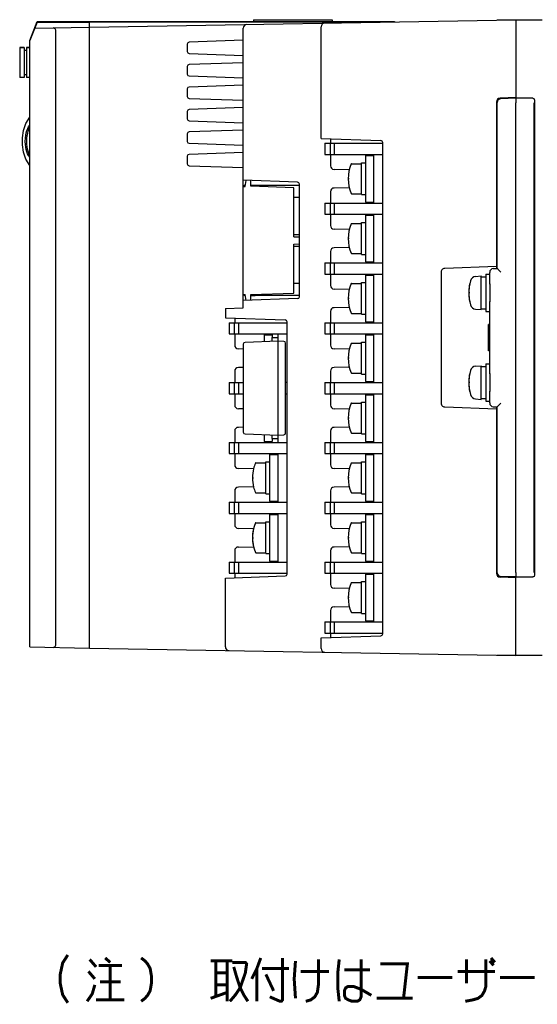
# Model space of a CAD drawing. Extents: x 129 to 1619, y 128 to 1105.
# Tile 6 of 27: x 1260 to 1399, y 162 to 425. Entities that reach past the tile are written whole.
import ezdxf

# ---------------------------------------------------------------- set-up
doc = ezdxf.new("R2010")
doc.units = 0
doc.header["$LTSCALE"] = 92.4
doc.linetypes.add('HIDDEN', pattern=[0.2, 0.1, -0.1])
doc.layers.get('0').update_dxf_attribs({"linetype": 'CONTINUOUS'})
for name, color, linetype in [('ALL_AXIS', 7, 'CONTINUOUS'), ('ALL_CURVE', 7, 'CONTINUOUS'), ('ALL_FEATURES', 7, 'CONTINUOUS'), ('ALL_NOTE', 7, 'CONTINUOUS'), ('DEFAULT_2', 8, 'HIDDEN')]:
    doc.layers.add(name, color=color, linetype=linetype)

msp = doc.modelspace()

# ---------------------------------------------------------------- linework, layer by layer
at = {"color": 7, "linetype": 'CONTINUOUS'}
for p, q in [((1341.9, 392), (1341.9, 389)), ((1341.9, 392), (1357.4, 392)), ((1343.3, 392), (1343.3, 389)), ((1344.472, 389), (1344.472, 392)), ((1341.9, 389), (1357.4, 389)), ((1352.75, 388.75), (1352.75, 376.25)), ((1352.75, 388.75), (1354.9, 388.75)), ((1354.9, 389), (1354.9, 376)), ((1349.051, 386.5), (1351.75, 386.5)), ((1351.75, 378.25), (1351.75, 386.75)), ((1351.75, 386.75), (1352.75, 386.75)), ((1349.051, 378.5), (1351.75, 378.5)), ((1351.75, 378.25), (1352.75, 378.25)), ((1341.9, 376), (1341.9, 373)), ((1341.9, 376), (1357.4, 376)), ((1343.3, 376), (1343.3, 373)), ((1344.472, 373), (1344.472, 376)), ((1352.75, 376.25), (1354.9, 376.25)), ((1341.9, 373), (1357.4, 373)), ((1352.75, 372.75), (1352.75, 360.25)), ((1352.75, 372.75), (1354.9, 372.75)), ((1354.9, 373), (1354.9, 360)), ((1349.051, 370.5), (1351.75, 370.5)), ((1351.75, 362.25), (1351.75, 370.75)), ((1351.75, 370.75), (1352.75, 370.75)), ((1349.051, 362.5), (1351.75, 362.5)), ((1351.75, 362.25), (1352.75, 362.25)), ((1341.9, 360), (1341.9, 357)), ((1341.9, 360), (1357.4, 360)), ((1343.3, 360), (1343.3, 357)), ((1344.472, 357), (1344.472, 360)), ((1352.75, 360.25), (1354.9, 360.25)), ((1341.9, 357), (1357.4, 357)), ((1352.75, 356.75), (1352.75, 344.25)), ((1352.75, 356.75), (1354.9, 356.75)), ((1354.9, 357), (1354.9, 344)), ((1349.051, 354.5), (1351.75, 354.5)), ((1351.75, 346.25), (1351.75, 354.75)), ((1351.75, 354.75), (1352.75, 354.75)), ((1349.051, 346.5), (1351.75, 346.5)), ((1351.75, 346.25), (1352.75, 346.25)), ((1341.9, 344), (1341.9, 341)), ((1341.9, 344), (1357.4, 344)), ((1343.3, 344), (1343.3, 341)), ((1344.472, 341), (1344.472, 344)), ((1352.75, 344.25), (1354.9, 344.25)), ((1325.65, 340.75), (1327.8, 340.75)), ((1341.9, 341), (1357.4, 341)), ((1352.75, 340.75), (1354.9, 340.75)), ((1352.75, 340.75), (1352.75, 328.25)), ((1354.9, 341), (1354.9, 328)), ((1349.051, 338.5), (1351.75, 338.5)), ((1351.75, 338.75), (1352.75, 338.75)), ((1351.75, 330.25), (1351.75, 338.75)), ((1349.051, 330.5), (1351.75, 330.5)), ((1351.75, 330.25), (1352.75, 330.25)), ((1341.9, 328), (1357.4, 328)), ((1341.9, 328), (1341.9, 325)), ((1343.3, 328), (1343.3, 325)), ((1344.472, 325), (1344.472, 328)), ((1352.75, 328.25), (1354.9, 328.25)), ((1341.9, 325), (1357.4, 325)), ((1352.75, 324.75), (1354.9, 324.75)), ((1352.75, 324.75), (1352.75, 312.25)), ((1354.9, 325), (1354.9, 312)), ((1349.051, 322.5), (1351.75, 322.5)), ((1351.75, 322.75), (1352.75, 322.75)), ((1351.75, 314.25), (1351.75, 322.75)), ((1349.051, 314.5), (1351.75, 314.5)), ((1351.75, 314.25), (1352.75, 314.25)), ((1325.65, 312.25), (1327.8, 312.25)), ((1341.9, 312), (1357.4, 312)), ((1341.9, 312), (1341.9, 309)), ((1343.3, 312), (1343.3, 309)), ((1344.472, 309), (1344.472, 312)), ((1352.75, 312.25), (1354.9, 312.25)), ((1327.15, 308.75), (1329.3, 308.75)), ((1341.9, 309), (1357.4, 309)), ((1352.75, 308.75), (1354.9, 308.75)), ((1352.75, 308.75), (1352.75, 296.25)), ((1354.9, 309), (1354.9, 296)), ((1349.051, 306.5), (1351.75, 306.5)), ((1351.75, 306.75), (1352.75, 306.75)), ((1351.75, 298.25), (1351.75, 306.75)), ((1349.051, 298.5), (1351.75, 298.5)), ((1351.75, 298.25), (1352.75, 298.25)), ((1327.15, 296.25), (1329.3, 296.25)), ((1341.9, 296), (1357.4, 296)), ((1341.9, 296), (1341.9, 293)), ((1343.3, 296), (1343.3, 293)), ((1344.472, 293), (1344.472, 296)), ((1352.75, 296.25), (1354.9, 296.25)), ((1327.15, 292.75), (1329.3, 292.75)), ((1341.9, 293), (1357.4, 293)), ((1352.75, 292.75), (1354.9, 292.75)), ((1352.75, 292.75), (1352.75, 280.25)), ((1354.9, 293), (1354.9, 280)), ((1349.051, 290.5), (1351.75, 290.5)), ((1351.75, 290.75), (1352.75, 290.75)), ((1351.75, 282.25), (1351.75, 290.75)), ((1349.051, 282.5), (1351.75, 282.5)), ((1351.75, 282.25), (1352.75, 282.25)), ((1327.15, 280.25), (1329.3, 280.25)), ((1341.9, 280), (1357.4, 280)), ((1341.9, 280), (1341.9, 277)), ((1343.3, 280), (1343.3, 277)), ((1344.472, 277), (1344.472, 280)), ((1352.75, 280.25), (1354.9, 280.25)), ((1341.9, 277), (1357.4, 277)), ((1352.75, 276.75), (1354.9, 276.75)), ((1352.75, 276.75), (1352.75, 264.25)), ((1354.9, 277), (1354.9, 264)), ((1349.051, 274.5), (1351.75, 274.5)), ((1351.75, 274.75), (1352.75, 274.75)), ((1351.75, 266.25), (1351.75, 274.75)), ((1349.051, 266.5), (1351.75, 266.5)), ((1351.75, 266.25), (1352.75, 266.25)), ((1341.9, 264), (1357.4, 264)), ((1341.9, 264), (1341.9, 261)), ((1343.3, 264), (1343.3, 261)), ((1344.472, 261), (1344.472, 264)), ((1352.75, 264.25), (1354.9, 264.25)), ((1341.9, 261), (1357.4, 261))]:
    msp.add_line(p, q, dxfattribs=at)
at = {"color": 40, "linetype": 'CONTINUOUS'}
for p, q in [((1348.455, 382.5), (1348.15, 382.5)), ((1348.455, 366.5), (1348.15, 366.5)), ((1348.455, 350.5), (1348.15, 350.5)), ((1348.455, 334.5), (1348.15, 334.5)), ((1348.455, 318.5), (1348.15, 318.5)), ((1348.455, 302.5), (1348.15, 302.5)), ((1348.455, 286.5), (1348.15, 286.5)), ((1348.455, 270.5), (1348.15, 270.5))]:
    msp.add_line(p, q, dxfattribs=at)
at = {"color": 6, "linetype": 'CONTINUOUS'}
for p, q in [((1335.1, 380.65), (1323.3, 380.65)), ((1335.1, 377.45), (1333.6, 377.45)), ((1333.6, 367.55), (1335.1, 367.55)), ((1333.6, 364.45), (1335.1, 364.45)), ((1333.6, 354.55), (1335.1, 354.55)), ((1323.3, 351.35), (1335.1, 351.35)), ((1316.3, 344), (1316.3, 341)), ((1316.3, 344), (1331.8, 344)), ((1317.7, 344), (1317.7, 341)), ((1318.872, 341), (1318.872, 344)), ((1316.3, 341), (1331.8, 341)), ((1325.65, 340.75), (1325.65, 338.919)), ((1327.8, 340.75), (1327.8, 340)), ((1329.3, 341), (1329.3, 340)), ((1316.3, 328), (1316.3, 325)), ((1316.3, 328), (1320.1, 328)), ((1317.7, 328), (1317.7, 325)), ((1318.872, 325), (1318.872, 328)), ((1331.8, 328), (1331.4, 328)), ((1316.3, 325), (1320.1, 325)), ((1331.4, 325), (1331.8, 325)), ((1325.65, 314.081), (1325.65, 312.25)), ((1316.3, 312), (1331.8, 312)), ((1316.3, 312), (1316.3, 309)), ((1317.7, 312), (1317.7, 309)), ((1318.872, 309), (1318.872, 312)), ((1327.8, 313), (1327.8, 312.25)), ((1329.3, 313), (1329.3, 312)), ((1316.3, 309), (1331.8, 309)), ((1327.15, 308.75), (1327.15, 296.25)), ((1329.3, 309), (1329.3, 296)), ((1323.451, 306.5), (1326.15, 306.5)), ((1326.15, 306.75), (1327.15, 306.75)), ((1326.15, 298.25), (1326.15, 306.75)), ((1323.451, 298.5), (1326.15, 298.5)), ((1326.15, 298.25), (1327.15, 298.25)), ((1316.3, 296), (1331.8, 296)), ((1316.3, 296), (1316.3, 293)), ((1317.7, 296), (1317.7, 293)), ((1318.872, 293), (1318.872, 296)), ((1316.3, 293), (1331.8, 293)), ((1327.15, 292.75), (1327.15, 280.25)), ((1329.3, 293), (1329.3, 280)), ((1323.451, 290.5), (1326.15, 290.5)), ((1326.15, 290.75), (1327.15, 290.75)), ((1326.15, 282.25), (1326.15, 290.75)), ((1323.451, 282.5), (1326.15, 282.5)), ((1326.15, 282.25), (1327.15, 282.25)), ((1316.3, 280), (1331.8, 280)), ((1316.3, 280), (1316.3, 277)), ((1317.7, 280), (1317.7, 277)), ((1318.872, 277), (1318.872, 280)), ((1316.3, 277), (1331.8, 277))]:
    msp.add_line(p, q, dxfattribs=at)
at = {"color": 4, "linetype": 'CONTINUOUS'}
msp.add_line((1322.55, 302.5), (1322.855, 302.5), dxfattribs=at)
at = {"color": 7, "linetype": 'CONTINUOUS'}
for centre, radius, start, end in [((1358.15, 382.5), 10, 156.80016, 203.19984), ((1349.051, 386.4), 0.1, 90, 156.80016), ((1349.051, 378.6), 0.1, 203.19984, 270), ((1358.15, 366.5), 10, 156.80016, 203.19984), ((1349.051, 370.4), 0.1, 90, 156.80016), ((1349.051, 362.6), 0.1, 203.19984, 270), ((1358.15, 350.5), 10, 156.80016, 203.19984), ((1349.051, 354.4), 0.1, 90, 156.80016), ((1349.051, 346.6), 0.1, 203.19984, 270), ((1358.15, 334.5), 10, 156.80016, 203.19984), ((1349.051, 338.4), 0.1, 90, 156.80016), ((1349.051, 330.6), 0.1, 203.19984, 270), ((1358.15, 318.5), 10, 156.80016, 203.19984), ((1349.051, 322.4), 0.1, 90, 156.80016), ((1349.051, 314.6), 0.1, 203.19984, 270), ((1358.15, 302.5), 10, 156.80016, 203.19984), ((1349.051, 306.4), 0.1, 90, 156.80016), ((1349.051, 298.6), 0.1, 203.19984, 270), ((1358.15, 286.5), 10, 156.80016, 203.19984), ((1349.051, 290.4), 0.1, 90, 156.80016), ((1349.051, 282.6), 0.1, 203.19984, 270), ((1358.15, 270.5), 10, 156.80016, 203.19984), ((1349.051, 274.4), 0.1, 90, 156.80016), ((1349.051, 266.6), 0.1, 203.19984, 270)]:
    msp.add_arc(centre, radius, start, end, dxfattribs=at)
at = {"color": 6, "linetype": 'CONTINUOUS'}
for centre, radius, start, end in [((1332.55, 302.5), 10, 156.80016, 165.81817), ((1323.451, 306.4), 0.1, 90, 156.80016), ((1332.55, 302.5), 10, 194.18183, 203.19984), ((1323.451, 298.6), 0.1, 203.19984, 270), ((1332.55, 286.5), 10, 156.80016, 203.19984), ((1323.451, 290.4), 0.1, 90, 156.80016), ((1323.451, 282.6), 0.1, 203.19984, 270)]:
    msp.add_arc(centre, radius, start, end, dxfattribs=at)
at = {"color": 4, "linetype": 'CONTINUOUS'}
msp.add_arc((1332.55, 302.5), 10, 165.81817, 194.18183, dxfattribs=at)
at = {"layer": 'ALL_AXIS', "color": 7, "linetype": 'CONTINUOUS'}
for p, q in [((1263, 419.5), (1265, 424.5)), ((1265, 424.5), (1279, 424.5)), ((1279, 424.5), (1279, 424.434)), ((1260.3, 417.55), (1260.3, 409.55)), ((1260.3, 417.55), (1261.5, 417.55)), ((1262.1, 417.55), (1263, 417.55)), ((1382.239, 356.372), (1383.7, 356.5)), ((1383.7, 347.5), (1383.7, 356.5)), ((1383.7, 356.25), (1385, 356.25)), ((1385, 357), (1386, 357)), ((1385, 357), (1385, 347)), ((1386, 354.4), (1386, 349.6)), ((1382.239, 347.628), (1383.7, 347.5)), ((1383.7, 347.75), (1385, 347.75)), ((1385, 347), (1386, 347)), ((1386, 343.5), (1385.7, 343.5)), ((1385.7, 336.5), (1385.7, 343.5)), ((1386, 336.5), (1385.7, 336.5)), ((1382.239, 332.372), (1383.7, 332.5)), ((1383.7, 323.5), (1383.7, 332.5)), ((1383.7, 332.25), (1385, 332.25)), ((1385, 333), (1386, 333)), ((1385, 333), (1385, 323)), ((1386, 330.4), (1386, 325.6)), ((1382.239, 323.628), (1383.7, 323.5)), ((1383.7, 323.75), (1385, 323.75)), ((1385, 323), (1386, 323))]:
    msp.add_line(p, q, dxfattribs=at)
for centre, radius, start, end in [((1382.378, 354.778), 1.6, 95, 164.50603), ((1392.4, 352), 12, 164.50603, 195.49397), ((1382.378, 349.222), 1.6, 195.49397, 265), ((1382.378, 330.778), 1.6, 95, 164.50603), ((1392.4, 328), 12, 164.50603, 195.49397), ((1382.378, 325.222), 1.6, 195.49397, 265)]:
    msp.add_arc(centre, radius, start, end, dxfattribs=at)
at = {"layer": 'ALL_CURVE', "color": 40, "linetype": 'CONTINUOUS'}
for p, q in [((1380.653, 352), (1380.4, 352)), ((1380.653, 328), (1380.4, 328))]:
    msp.add_line(p, q, dxfattribs=at)
at = {"layer": 'ALL_CURVE', "color": 4, "linetype": 'CONTINUOUS'}
msp.add_line((1322.55, 286.5), (1322.855, 286.5), dxfattribs=at)
at = {"layer": 'ALL_CURVE', "color": 40, "linetype": 'CONTINUOUS'}
for centre in [(1392.4, 352), (1392.4, 328)]:
    msp.add_arc(centre, 12, 168.21928, 191.78072, dxfattribs=at)
at = {"layer": 'ALL_CURVE', "color": 4, "linetype": 'CONTINUOUS'}
msp.add_arc((1332.55, 286.5), 10, 165.81817, 194.18183, dxfattribs=at)
at = {"layer": 'ALL_FEATURES', "color": 7, "linetype": 'CONTINUOUS'}
for p, q in [((1265, 424.4), (1263, 419.5)), ((1265, 424.4), (1279, 424.4)), ((1279, 423.01), (1393, 425)), ((1279, 256.99), (1279, 424.5)), ((1279, 424.5), (1360.5, 424.5)), ((1279, 424.434), (1359.9, 424.434)), ((1322.8, 425), (1322.8, 424.5)), ((1322.8, 425), (1343.9, 425)), ((1343.9, 425), (1343.9, 424.5)), ((1360.5, 424.5), (1360.499, 424.435)), ((1388, 425), (1388, 424.913)), ((1388, 425), (1400, 425)), ((1393, 425), (1393, 403.825)), ((1393.5, 425.009), (1394.5, 425.026)), ((1394.5, 425.026), (1394.5, 425)), ((1264.324, 422.744), (1279, 423)), ((1270, 258.157), (1270, 421.843)), ((1320.1, 348), (1320.1, 422.745)), ((1340.9, 393.287), (1340.9, 423.108)), ((1263, 257.279), (1263, 419.5)), ((1320.1, 419.524), (1305.583, 419.017)), ((1261.5, 417.55), (1260.3, 417.55)), ((1261.5, 417.55), (1261.5, 409.55)), ((1262.1, 416.8), (1261.5, 416.8)), ((1262.1, 417.55), (1262.1, 409.55)), ((1263, 417.55), (1262.1, 417.55)), ((1305.1, 418.517), (1305.1, 416.483)), ((1305.583, 415.983), (1320.1, 415.476)), ((1320.1, 413.524), (1305.583, 413.017)), ((1305.1, 412.517), (1305.1, 410.483)), ((1261.5, 409.55), (1260.3, 409.55)), ((1262.1, 410.3), (1261.5, 410.3)), ((1263, 409.55), (1262.1, 409.55)), ((1305.583, 409.983), (1320.1, 409.476)), ((1305.1, 406.517), (1305.1, 404.483)), ((1320.1, 407.524), (1305.583, 407.017)), ((1305.583, 403.983), (1320.1, 403.476)), ((1387.8, 403.053), (1387.8, 358.493)), ((1388, 358.499), (1388, 402.86)), ((1393, 404.2), (1388.765, 404.052)), ((1393, 404), (1388.965, 403.859)), ((1397.5, 404), (1393, 404)), ((1398, 403.5), (1398, 276.5)), ((1305.1, 400.517), (1305.1, 398.483)), ((1320.1, 401.524), (1305.583, 401.017)), ((1393, 277.174), (1393, 402.826)), ((1397.908, 277.175), (1397.908, 402.825)), ((1305.583, 397.983), (1320.1, 397.476)), ((1320.1, 395.524), (1305.583, 395.017)), ((1397.919, 394.792), (1397.92, 395.626)), ((1397.939, 397.272), (1397.939, 397.272)), ((1397.949, 396.934), (1397.952, 396.68)), ((1397.952, 396.68), (1397.957, 396.013)), ((1397.957, 396.013), (1397.959, 395.208)), ((1397.959, 395.208), (1397.958, 394.374)), ((1305.1, 394.517), (1305.1, 392.483)), ((1340.9, 393.287), (1356.917, 392.728)), ((1343.4, 393.2), (1343.4, 392)), ((1397.921, 393.987), (1397.919, 394.792)), ((1397.926, 393.32), (1397.921, 393.987)), ((1397.928, 393.066), (1397.926, 393.32)), ((1397.939, 392.728), (1397.939, 392.728)), ((1305.583, 391.983), (1320.1, 391.476)), ((1357.4, 260.772), (1357.4, 392.228)), ((1305.1, 388.517), (1305.1, 386.483)), ((1320.1, 389.524), (1305.583, 389.017)), ((1343.4, 389), (1343.4, 385.983)), ((1305.583, 385.983), (1320.1, 385.476)), ((1348.46, 384.912), (1344.383, 384.983)), ((1334.617, 381.563), (1320.1, 382.07)), ((1320.589, 380.447), (1320.908, 382.042)), ((1322.1, 380.5), (1322.1, 382)), ((1320.1, 380.43), (1320.589, 380.447)), ((1320.3, 380.75), (1320.3, 380.437)), ((1320.3, 380.75), (1320.65, 380.75)), ((1322.1, 380.75), (1323.3, 380.75)), ((1333.6, 380.098), (1322.1, 380.5)), ((1323.3, 380.458), (1323.3, 380.75)), ((1333.6, 367), (1333.6, 380.098)), ((1335.1, 350.937), (1335.1, 381.063)), ((1348.46, 380.088), (1344.383, 380.017)), ((1343.4, 379.017), (1343.4, 376)), ((1343.4, 373), (1343.4, 369.983)), ((1348.46, 368.912), (1344.383, 368.983)), ((1333.6, 367), (1335.1, 366.948)), ((1333.6, 365), (1335.1, 365.052)), ((1333.6, 351.902), (1333.6, 365)), ((1348.46, 364.088), (1344.383, 364.017)), ((1343.4, 363.017), (1343.4, 360)), ((1387.8, 359), (1373.965, 358.517)), ((1386.965, 358.464), (1388, 358.5)), ((1343.4, 357), (1343.4, 353.983)), ((1373, 357.517), (1373, 322.483)), ((1386, 354.336), (1386, 357.464)), ((1348.46, 352.912), (1344.383, 352.983)), ((1320.1, 351.57), (1320.589, 351.553)), ((1334.617, 350.437), (1320.1, 349.93)), ((1320.3, 351.563), (1320.3, 351.25)), ((1320.65, 351.25), (1320.3, 351.25)), ((1320.908, 349.958), (1320.589, 351.553)), ((1322.1, 351.5), (1333.6, 351.902)), ((1322.1, 350), (1322.1, 351.5)), ((1322.1, 351.25), (1323.3, 351.25)), ((1323.3, 351.25), (1323.3, 351.542)), ((1315.3, 347.832), (1320.1, 348)), ((1315.3, 347.832), (1315.3, 345.287)), ((1348.46, 348.088), (1344.383, 348.017)), ((1386, 330.336), (1386, 349.664)), ((1315.3, 345.287), (1331.317, 344.728)), ((1317.8, 345.2), (1317.8, 344)), ((1343.4, 347.017), (1343.4, 344)), ((1331.8, 276.772), (1331.8, 344.228)), ((1317.8, 341), (1317.8, 337.983)), ((1327.8, 339), (1327.8, 340)), ((1327.8, 340), (1329.3, 340)), ((1329.3, 340), (1329.3, 339.05)), ((1343.4, 341), (1343.4, 337.983)), ((1397.919, 339.792), (1397.92, 340.626)), ((1397.921, 338.987), (1397.919, 339.792)), ((1397.939, 342.272), (1397.939, 342.272)), ((1397.949, 341.934), (1397.952, 341.68)), ((1397.952, 341.68), (1397.957, 341.013)), ((1397.957, 341.013), (1397.959, 340.208)), ((1397.959, 340.208), (1397.958, 339.374)), ((1320.1, 338.242), (1320.1, 314.758)), ((1329.4, 339.05), (1320.583, 338.742)), ((1329.4, 313.95), (1329.4, 339.05)), ((1330.917, 338.997), (1329.4, 339.05)), ((1331.4, 314.503), (1331.4, 338.497)), ((1397.926, 338.32), (1397.921, 338.987)), ((1397.928, 338.066), (1397.926, 338.32)), ((1397.939, 337.728), (1397.939, 337.728)), ((1320.1, 336.96), (1318.783, 336.983)), ((1348.46, 336.912), (1344.383, 336.983)), ((1320.1, 332.04), (1318.783, 332.017)), ((1348.46, 332.088), (1344.383, 332.017)), ((1317.8, 331.017), (1317.8, 328)), ((1343.4, 331.017), (1343.4, 328)), ((1317.8, 325), (1317.8, 321.983)), ((1343.4, 325), (1343.4, 321.983)), ((1386, 322.536), (1386, 325.664)), ((1373.965, 321.483), (1387.8, 321)), ((1386.965, 321.536), (1388, 321.5)), ((1387.8, 321.507), (1387.8, 276.947)), ((1388, 277.14), (1388, 321.501)), ((1320.1, 320.96), (1318.783, 320.983)), ((1348.46, 320.912), (1344.383, 320.983)), ((1320.1, 316.04), (1318.783, 316.017)), ((1348.46, 316.088), (1344.383, 316.017)), ((1317.8, 315.017), (1317.8, 312)), ((1320.583, 314.258), (1329.4, 313.95)), ((1327.8, 313), (1327.8, 314)), ((1329.3, 313.95), (1329.3, 313)), ((1329.4, 313.95), (1330.917, 314.003)), ((1343.4, 315.017), (1343.4, 312)), ((1327.8, 313), (1329.3, 313)), ((1317.8, 309), (1317.8, 305.983)), ((1343.4, 309), (1343.4, 305.983)), ((1322.86, 304.912), (1318.783, 304.983)), ((1348.46, 304.912), (1344.383, 304.983)), ((1317.8, 299.017), (1317.8, 296)), ((1322.86, 300.088), (1318.783, 300.017)), ((1343.4, 299.017), (1343.4, 296)), ((1348.46, 300.088), (1344.383, 300.017)), ((1317.8, 293), (1317.8, 289.983)), ((1343.4, 293), (1343.4, 289.983)), ((1322.86, 288.912), (1318.783, 288.983)), ((1348.46, 288.912), (1344.383, 288.983)), ((1397.939, 287.272), (1397.939, 287.272)), ((1397.919, 284.792), (1397.92, 285.626)), ((1397.921, 283.987), (1397.919, 284.792)), ((1397.949, 286.934), (1397.952, 286.68)), ((1397.952, 286.68), (1397.957, 286.013)), ((1397.957, 286.013), (1397.959, 285.208)), ((1397.959, 285.208), (1397.958, 284.374)), ((1317.8, 283.017), (1317.8, 280)), ((1318.783, 284.017), (1322.86, 284.088)), ((1343.4, 283.017), (1343.4, 280)), ((1348.46, 284.088), (1344.383, 284.017)), ((1397.926, 283.32), (1397.921, 283.987)), ((1397.928, 283.066), (1397.926, 283.32)), ((1397.939, 282.728), (1397.939, 282.728)), ((1317.8, 277), (1317.8, 275.8)), ((1343.4, 277), (1343.4, 273.983)), ((1393, 277.175), (1392.994, 276.745)), ((1315.3, 275.713), (1331.317, 276.272)), ((1315.3, 257.339), (1315.3, 275.713)), ((1393, 275.8), (1388.765, 275.948)), ((1393, 276), (1388.965, 276.141)), ((1393, 255), (1393, 276.175)), ((1393, 276), (1397.5, 276)), ((1348.46, 272.912), (1344.383, 272.983)), ((1343.4, 267.017), (1343.4, 264)), ((1344.383, 268.017), (1348.46, 268.088)), ((1343.4, 261), (1343.4, 259.8)), ((1340.9, 259.713), (1356.917, 260.272)), ((1340.9, 256.892), (1340.9, 259.713)), ((1263, 257.279), (1279, 257)), ((1279, 256.99), (1393, 255)), ((1388, 255), (1388, 255.087)), ((1400, 255), (1388, 255)), ((1394.5, 254.974), (1393.5, 254.991)), ((1394.5, 255), (1394.5, 254.974))]:
    msp.add_line(p, q, dxfattribs=at)
for points in [[(1270, 421.843), (1269.986, 422.039), (1269.943, 422.231), (1269.87, 422.414), (1269.764, 422.579), (1269.627, 422.713), (1269.462, 422.801), (1269.28, 422.83)], [(1393, 403.825), (1392.997, 403.797), (1392.994, 403.721), (1392.993, 403.601), (1392.993, 403.443), (1392.994, 403.255), (1393, 402.825)], [(1397.5, 404), (1397.629, 403.983), (1397.75, 403.933), (1397.854, 403.854), (1397.933, 403.75), (1397.983, 403.629), (1398, 403.5)], [(1263, 386), (1261.972, 387.754), (1261.332, 389.611), (1261.035, 391.53), (1261.035, 393.47), (1261.332, 395.389), (1261.972, 397.246), (1263, 399)], [(1263, 388.151), (1262.869, 388.324), (1262.632, 388.724), (1262.415, 389.184), (1262.22, 389.706), (1262.053, 390.294), (1261.92, 390.952), (1261.832, 391.684), (1261.799, 392.496), (1261.833, 393.348), (1261.93, 394.126), (1262.072, 394.805), (1262.246, 395.399), (1262.445, 395.92), (1262.663, 396.375), (1262.897, 396.772), (1263, 396.91)], [(1263, 388.79), (1262.93, 388.925), (1262.747, 389.36), (1262.579, 389.854), (1262.433, 390.408), (1262.318, 391.028), (1262.24, 391.718), (1262.211, 392.483), (1262.241, 393.29), (1262.327, 394.025), (1262.453, 394.667), (1262.606, 395.229), (1262.779, 395.723), (1262.965, 396.156), (1263, 396.224)], [(1397.92, 395.626), (1397.923, 396.372), (1397.926, 396.683), (1397.929, 396.937)], [(1397.929, 396.937), (1397.932, 397.124), (1397.935, 397.236), (1397.939, 397.272)], [(1397.939, 397.272), (1397.942, 397.236), (1397.946, 397.122), (1397.949, 396.934)], [(1397.939, 392.728), (1397.935, 392.764), (1397.932, 392.878), (1397.928, 393.066)], [(1397.949, 393.063), (1397.946, 392.876), (1397.942, 392.764), (1397.939, 392.728)], [(1397.958, 394.374), (1397.955, 393.628), (1397.952, 393.317), (1397.949, 393.063)], [(1373.965, 358.517), (1373.749, 358.485), (1373.544, 358.407), (1373.361, 358.287), (1373.209, 358.129), (1373.095, 357.942), (1373.024, 357.735), (1373, 357.517)], [(1388.965, 357.534), (1388.741, 357.752), (1388.541, 357.947), (1388.371, 358.115), (1388.233, 358.253), (1388.129, 358.359), (1388.056, 358.434), (1388.014, 358.481), (1388, 358.499)], [(1397.92, 340.626), (1397.923, 341.372), (1397.926, 341.683), (1397.929, 341.937)], [(1397.929, 341.937), (1397.932, 342.124), (1397.935, 342.236), (1397.939, 342.272)], [(1397.939, 342.272), (1397.942, 342.236), (1397.946, 342.122), (1397.949, 341.934)], [(1397.939, 337.728), (1397.935, 337.764), (1397.932, 337.878), (1397.928, 338.066)], [(1397.949, 338.063), (1397.946, 337.876), (1397.942, 337.764), (1397.939, 337.728)], [(1397.958, 339.374), (1397.955, 338.628), (1397.952, 338.317), (1397.949, 338.063)], [(1373, 322.483), (1373.024, 322.265), (1373.095, 322.058), (1373.209, 321.871), (1373.361, 321.713), (1373.544, 321.593), (1373.749, 321.515), (1373.965, 321.483)], [(1388, 321.501), (1388.014, 321.519), (1388.056, 321.566), (1388.129, 321.641), (1388.233, 321.747), (1388.371, 321.885), (1388.541, 322.053), (1388.741, 322.248), (1388.965, 322.466)], [(1397.929, 286.937), (1397.932, 287.124), (1397.935, 287.236), (1397.939, 287.272)], [(1397.939, 287.272), (1397.942, 287.236), (1397.946, 287.122), (1397.949, 286.934)], [(1397.92, 285.626), (1397.923, 286.372), (1397.926, 286.683), (1397.929, 286.937)], [(1397.958, 284.374), (1397.955, 283.628), (1397.952, 283.317), (1397.949, 283.063)], [(1397.939, 282.728), (1397.935, 282.764), (1397.932, 282.878), (1397.928, 283.066)], [(1397.949, 283.063), (1397.946, 282.876), (1397.942, 282.764), (1397.939, 282.728)], [(1392.994, 276.745), (1392.993, 276.557), (1392.993, 276.399), (1392.994, 276.279), (1392.997, 276.203), (1393, 276.175)], [(1398, 276.5), (1397.983, 276.371), (1397.933, 276.25), (1397.854, 276.146), (1397.75, 276.067), (1397.629, 276.017), (1397.5, 276)], [(1269.28, 257.17), (1269.462, 257.199), (1269.627, 257.287), (1269.764, 257.421), (1269.87, 257.586), (1269.943, 257.769), (1269.986, 257.961), (1270, 258.157)]]:
    msp.add_lwpolyline(points, dxfattribs=at)
for centre, radius, start, end in [((1341.9, 423.108), 1, 91, 180), ((1321.1, 422.745), 1, 91, 180), ((1305.6, 418.517), 0.5, 92, 180), ((1305.6, 416.483), 0.5, 180, 268), ((1305.6, 412.517), 0.5, 92, 180), ((1305.6, 410.483), 0.5, 180, 268), ((1305.6, 406.517), 0.5, 92, 180), ((1305.6, 404.483), 0.5, 180, 268), ((1388.8, 403.053), 1, 92, 180), ((1389, 402.86), 1, 92, 180), ((1305.6, 400.517), 0.5, 92, 180), ((1305.6, 398.483), 0.5, 180, 268), ((1305.6, 394.517), 0.5, 92, 180), ((1305.6, 392.483), 0.5, 180, 268), ((1356.9, 392.228), 0.5, 0, 88), ((1305.6, 388.517), 0.5, 92, 180), ((1305.6, 386.483), 0.5, 180, 268), ((1344.4, 385.983), 1, 180, 269), ((1334.6, 381.063), 0.5, 0, 88), ((1344.4, 379.017), 1, 91, 180), ((1344.4, 369.983), 1, 180, 269), ((1344.4, 363.017), 1, 91, 180), ((1387, 357.464), 1, 92, 180), ((1344.4, 353.983), 1, 180, 269), ((1334.6, 350.937), 0.5, 272, 360), ((1344.4, 347.017), 1, 91, 180), ((1331.3, 344.228), 0.5, 0, 88), ((1318.8, 337.983), 1, 180, 269), ((1320.6, 338.242), 0.5, 92, 180), ((1330.9, 338.497), 0.5, 0, 88), ((1344.4, 337.983), 1, 180, 269), ((1318.8, 331.017), 1, 91, 180), ((1344.4, 331.017), 1, 91, 180), ((1318.8, 321.983), 1, 180, 269), ((1344.4, 321.983), 1, 180, 269), ((1387, 322.536), 1, 180, 268), ((1318.8, 315.017), 1, 91, 180), ((1344.4, 315.017), 1, 91, 180), ((1320.6, 314.758), 0.5, 180, 268), ((1330.9, 314.503), 0.5, 272, 360), ((1318.8, 305.983), 1, 180, 269), ((1344.4, 305.983), 1, 180, 269), ((1318.8, 299.017), 1, 91, 180), ((1344.4, 299.017), 1, 91, 180), ((1318.8, 289.983), 1, 180, 269), ((1344.4, 289.983), 1, 180, 269), ((1318.8, 283.017), 1, 91, 180), ((1344.4, 283.017), 1, 91, 180), ((1331.3, 276.772), 0.5, 272, 360), ((1388.8, 276.947), 1, 180, 268), ((1389, 277.14), 1, 180, 268), ((1344.4, 273.983), 1, 180, 269), ((1344.4, 267.017), 1, 91, 180), ((1356.9, 260.772), 0.5, 272, 360), ((1316.3, 257.339), 1, 180, 269), ((1341.9, 256.892), 1, 180, 269)]:
    msp.add_arc(centre, radius, start, end, dxfattribs=at)
at = {"layer": 'ALL_NOTE', "color": 2, "linetype": 'CONTINUOUS', "const_width": 0.8}
for points in [[(1273.171, 174.929), (1271.795, 172.796), (1271.107, 169.596), (1271.107, 167.463), (1271.795, 164.263), (1273.171, 162.129)], [(1279.019, 173.729), (1280.739, 171.729)], [(1283.147, 174.129), (1284.523, 172.929)], [(1292.779, 174.129), (1293.811, 173.329), (1294.499, 172.529), (1295.187, 171.329), (1295.531, 169.329), (1295.531, 167.329), (1295.187, 165.329), (1294.499, 164.129), (1293.811, 163.329), (1292.779, 162.529)], [(1324.771, 174.129), (1323.739, 171.329), (1322.363, 168.529)], [(1330.619, 174.129), (1330.619, 162.929), (1330.275, 162.529), (1329.931, 162.529), (1327.179, 163.729)], [(1340.251, 173.729), (1340.251, 167.329), (1339.907, 164.929), (1339.219, 163.729), (1338.187, 162.929), (1336.811, 162.529)], [(1345.755, 173.729), (1345.411, 170.529), (1345.411, 165.729), (1345.755, 162.529)], [(1351.603, 173.729), (1351.603, 163.729), (1351.259, 162.929), (1350.571, 162.529), (1349.195, 162.529), (1348.163, 162.929), (1347.475, 163.329), (1347.131, 164.129), (1347.131, 165.329), (1347.475, 166.129), (1348.163, 166.529), (1349.539, 166.529), (1350.571, 166.129), (1351.603, 165.729), (1354.355, 164.129)], [(1384.971, 173.729), (1384.971, 166.529), (1384.627, 165.329), (1383.939, 164.129), (1382.907, 163.329), (1381.531, 162.929), (1379.467, 162.529)], [(1379.811, 167.329), (1379.811, 173.729)], [(1386.347, 174.129), (1387.379, 172.929)], [(1281.427, 172.129), (1287.619, 172.129)], [(1284.523, 172.129), (1284.523, 162.929)], [(1311.355, 173.329), (1317.203, 173.329)], [(1312.731, 173.329), (1312.731, 163.729)], [(1315.827, 173.329), (1315.827, 162.529)], [(1317.203, 172.929), (1320.643, 172.929), (1320.987, 172.529), (1320.643, 170.129), (1319.267, 166.129), (1317.891, 164.129), (1316.515, 162.529)], [(1317.547, 171.729), (1318.235, 169.329), (1319.267, 166.129), (1320.299, 164.129), (1321.331, 162.529)], [(1323.739, 171.329), (1323.739, 162.529)], [(1325.115, 171.329), (1332.339, 171.329)], [(1334.059, 173.329), (1333.715, 168.529), (1334.059, 163.329)], [(1347.131, 170.929), (1354.011, 170.929)], [(1356.763, 172.529), (1363.987, 172.529), (1362.955, 163.329)], [(1386.003, 173.329), (1387.035, 172.129)], [(1278.675, 170.529), (1280.395, 168.529)], [(1312.731, 170.129), (1315.827, 170.129)], [(1326.147, 169.729), (1328.211, 165.329)], [(1335.435, 170.529), (1343.003, 170.529)], [(1366.739, 168.929), (1376.027, 168.929)], [(1377.403, 170.529), (1387.379, 170.529)], [(1388.755, 168.929), (1398.043, 168.929)], [(1278.331, 162.529), (1279.707, 164.529), (1280.395, 166.929)], [(1281.771, 167.729), (1287.275, 167.729)], [(1312.731, 166.929), (1315.827, 166.929)], [(1280.739, 162.929), (1288.307, 162.929)], [(1311.355, 163.329), (1315.827, 164.929)], [(1355.731, 163.329), (1365.363, 163.329)]]:
    msp.add_lwpolyline(points, dxfattribs=at)
at = {"layer": 'DEFAULT_2', "color": 8, "linetype": 'HIDDEN'}
for p, q in [((1397.955, 395.765), (1397.951, 396.414)), ((1397.956, 395), (1397.955, 395.765)), ((1397.955, 394.235), (1397.956, 395)), ((1397.955, 340.765), (1397.951, 341.414)), ((1397.956, 340), (1397.955, 340.765)), ((1397.955, 339.235), (1397.956, 340)), ((1397.955, 285.765), (1397.951, 286.414)), ((1397.956, 285), (1397.955, 285.765)), ((1397.955, 284.235), (1397.956, 285))]:
    msp.add_line(p, q, dxfattribs=at)
for points in [[(1397.951, 396.414), (1397.949, 396.663), (1397.946, 396.848), (1397.942, 396.962), (1397.939, 397)], [(1397.939, 393), (1397.942, 393.038), (1397.946, 393.152), (1397.949, 393.337), (1397.951, 393.586), (1397.955, 394.235)], [(1397.951, 341.414), (1397.949, 341.663), (1397.946, 341.848), (1397.942, 341.962), (1397.939, 342)], [(1397.939, 338), (1397.942, 338.038), (1397.946, 338.152), (1397.949, 338.337), (1397.951, 338.586), (1397.955, 339.235)], [(1397.951, 286.414), (1397.949, 286.663), (1397.946, 286.848), (1397.942, 286.962), (1397.939, 287)], [(1397.939, 283), (1397.942, 283.038), (1397.946, 283.152), (1397.949, 283.337), (1397.951, 283.586), (1397.955, 284.235)]]:
    msp.add_lwpolyline(points, dxfattribs=at)

doc.saveas('drawing.dxf')
